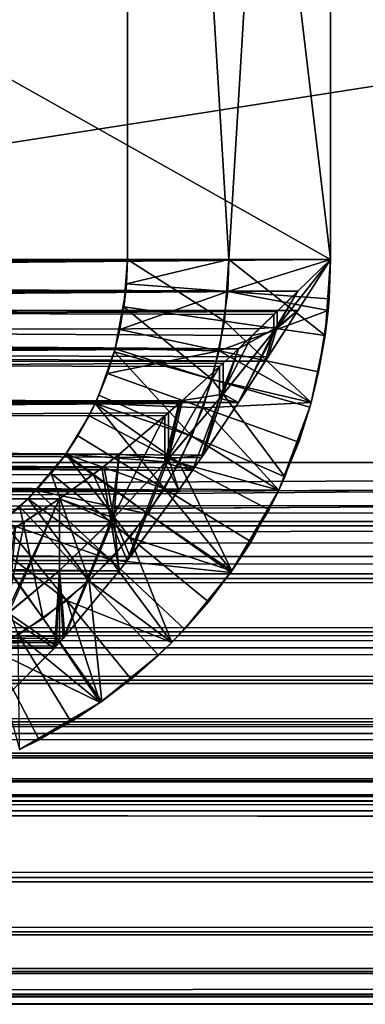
# Model space of a CAD drawing. Extents: x 1 to 290, y 1 to 363.
# Tile 31 of 256: x 24.95 to 25.97, y 1.4 to 4.31. Entities that reach past the tile are written whole.
import ezdxf

# ---------------------------------------------------------------- set-up
doc = ezdxf.new("R2010")
doc.units = 0

msp = doc.modelspace()

# ---------------------------------------------------------------- linework, layer by layer
for points in [[(2.53929, 3.603807, 838.205017), (25.868593, 3.603807, 838.205017), (24.868591, 12.003808, 838.205017)], [(2.53929, 3.603807, 837.605042), (10.939283, 12.003808, 837.605042), (25.868593, 3.603807, 837.605042)], [(2.53929, 3.603807, 279.40506), (10.939283, 12.003808, 279.40506), (25.868593, 3.603807, 279.40506)], [(2.53929, 3.603807, 280.005035), (25.868593, 3.603807, 280.005035), (24.868591, 12.003808, 280.005035)], [(25.868593, 3.603807, 837.605042), (10.939283, 12.003808, 837.605042), (24.868591, 12.003808, 837.605042)], [(25.868593, 3.603807, 279.40506), (10.939283, 12.003808, 279.40506), (24.868591, 12.003808, 279.40506)], [(24.868591, 12.003808, 838.205017), (25.868593, 3.603807, 838.205017), (25.868593, 11.003805, 838.205017)], [(25.868593, 3.603807, 837.605042), (24.868591, 12.003808, 837.605042), (25.868593, 11.003805, 837.605042)], [(25.868593, 3.603807, 279.40506), (24.868591, 12.003808, 279.40506), (25.868593, 11.003805, 279.40506)], [(24.868591, 12.003808, 280.005035), (25.868593, 3.603807, 280.005035), (25.868593, 11.003805, 280.005035)], [(25.868593, 3.603807, 837.605042), (25.868593, 11.003805, 837.605042), (25.868593, 3.603807, 837.905029)], [(25.868593, 3.603807, 837.905029), (25.868593, 11.003805, 837.605042), (25.868593, 11.003805, 838.205017)], [(25.868593, 3.603807, 837.905029), (25.868593, 11.003805, 838.205017), (25.868593, 3.603807, 838.205017)], [(25.868593, 3.603807, 279.40506), (25.868593, 11.003805, 279.40506), (25.868593, 3.603807, 279.705048)], [(25.868593, 3.603807, 279.705048), (25.868593, 11.003805, 279.40506), (25.868593, 11.003805, 280.005035)], [(25.868593, 3.603807, 279.705048), (25.868593, 11.003805, 280.005035), (25.868593, 3.603807, 280.005035)], [(25.268583, 8.555455, 305.605042), (25.268583, 8.555455, 280.105042), (25.268583, 3.603807, 280.105042)], [(25.268583, 8.555455, 305.605042), (25.268583, 3.603807, 280.105042), (25.268583, 8.555455, 812.005066)], [(25.268583, 8.555455, 812.005066), (25.268583, 3.603807, 280.105042), (25.268583, 3.603807, 837.505066)], [(25.268583, 8.555455, 812.005066), (25.268583, 3.603807, 837.505066), (25.268583, 8.555455, 837.505066)], [(25.568588, 3.603807, 837.505066), (25.868593, 8.555455, 837.505066), (25.268583, 8.555455, 837.505066)], [(25.568588, 3.603807, 837.505066), (25.268583, 8.555455, 837.505066), (25.268583, 3.603807, 837.505066)], [(25.268583, 3.603807, 280.105042), (25.268583, 8.555455, 280.105042), (25.568588, 3.603807, 280.105042)], [(25.568588, 3.603807, 280.105042), (25.268583, 8.555455, 280.105042), (25.868593, 8.555455, 280.105042)], [(25.868593, 3.603807, 837.505066), (25.868593, 8.555455, 837.505066), (25.568588, 3.603807, 837.505066)], [(25.568588, 3.603807, 280.105042), (25.868593, 8.555455, 280.105042), (25.868593, 3.603807, 280.105042)], [(25.868593, 8.555455, 280.105042), (25.868593, 8.555455, 305.605042), (25.868593, 3.603807, 280.105042)], [(25.868593, 3.603807, 280.105042), (25.868593, 8.555455, 305.605042), (25.868593, 8.555455, 812.005066)], [(25.868593, 3.603807, 280.105042), (25.868593, 8.555455, 812.005066), (25.868593, 3.603807, 837.505066)], [(25.868593, 3.603807, 837.505066), (25.868593, 8.555455, 812.005066), (25.868593, 8.555455, 837.505066)], [(36.493587, 3.003807, 838.805054), (36.493587, 5.753808, 838.805054), (18.868591, 3.003807, 838.805054)], [(18.868591, 3.003807, 838.805054), (36.493587, 5.753808, 838.805054), (18.868591, 5.753808, 838.805054)], [(18.868591, 5.753808, 838.205078), (36.493587, 5.753808, 838.205078), (18.868591, 3.003807, 838.205078)], [(18.868591, 3.003807, 838.205078), (36.493587, 5.753808, 838.205078), (36.493587, 3.003807, 838.205078)], [(36.493587, 3.003807, 279.40506), (36.493587, 5.753808, 279.40506), (18.868591, 3.003807, 279.40506)], [(18.868591, 3.003807, 279.40506), (36.493587, 5.753808, 279.40506), (18.868591, 5.753808, 279.40506)], [(18.868591, 5.753808, 278.805054), (36.493587, 5.753808, 278.805054), (18.868591, 3.003807, 278.805054)], [(18.868591, 3.003807, 278.805054), (36.493587, 5.753808, 278.805054), (36.493587, 3.003807, 278.805054)], [(2.533478, 3.397985, 838.191711), (25.772585, 3.453238, 838.197937), (25.868593, 3.603807, 838.205017)], [(2.533478, 3.397985, 838.191711), (25.868593, 3.603807, 838.205017), (2.53929, 3.603807, 838.205017)], [(25.772585, 3.509699, 837.600647), (2.533478, 3.475165, 837.59668), (2.53929, 3.603807, 837.605042)], [(25.772585, 3.453238, 279.41214), (2.535058, 3.453238, 279.412201), (25.868593, 3.603807, 279.40506)], [(25.868593, 3.603807, 279.40506), (2.535058, 3.453238, 279.412201), (2.535922, 3.484046, 279.409576)], [(25.868593, 3.603807, 279.40506), (2.535922, 3.484046, 279.409576), (2.53929, 3.603807, 279.40506)], [(2.535922, 3.528959, 280.007874), (25.772585, 3.509699, 280.009491), (2.53929, 3.603807, 280.005035)], [(25.772585, 3.509699, 837.600647), (2.53929, 3.603807, 837.605042), (25.868593, 3.603807, 837.605042)], [(25.772585, 3.509699, 280.009491), (25.868593, 3.603807, 280.005035), (2.53929, 3.603807, 280.005035)], [(25.555639, 3.421268, 837.424316), (25.268583, 3.603807, 837.505066), (25.258629, 3.463393, 837.424316)], [(25.258629, 3.463393, 837.424316), (25.268583, 3.603807, 837.505066), (25.268583, 3.603807, 280.105042)], [(25.268583, 3.603807, 280.105042), (25.265915, 3.531156, 280.146729), (25.258629, 3.463393, 837.424316)], [(25.265915, 3.531156, 280.146729), (25.268583, 3.603807, 280.105042), (25.568588, 3.603807, 280.105042)], [(25.265915, 3.531156, 280.146729), (25.568588, 3.603807, 280.105042), (25.565115, 3.509363, 280.146729)], [(25.568588, 3.603807, 837.505066), (25.268583, 3.603807, 837.505066), (25.555639, 3.421268, 837.424316)], [(25.852648, 3.379142, 837.424316), (25.568588, 3.603807, 837.505066), (25.555639, 3.421268, 837.424316)], [(25.565115, 3.509363, 280.146729), (25.568588, 3.603807, 280.105042), (25.868593, 3.603807, 280.105042)], [(25.565115, 3.509363, 280.146729), (25.868593, 3.603807, 280.105042), (25.86433, 3.487571, 280.146729)], [(25.868593, 3.603807, 837.505066), (25.568588, 3.603807, 837.505066), (25.852648, 3.379142, 837.424316)], [(25.772585, 3.453238, 279.41214), (25.868593, 3.603807, 279.705048), (25.701775, 3.391868, 279.722504)], [(25.701775, 3.391868, 279.722504), (25.868593, 3.603807, 279.705048), (25.868593, 3.603807, 280.005035)], [(25.701775, 3.391868, 279.722504), (25.868593, 3.603807, 280.005035), (25.772585, 3.509699, 280.009491)], [(25.772585, 3.453238, 838.197937), (25.711414, 3.40402, 837.889526), (25.868593, 3.603807, 837.905029)], [(25.772585, 3.509699, 837.600647), (25.868593, 3.603807, 837.905029), (25.711414, 3.40402, 837.889526)], [(25.772585, 3.453238, 838.197937), (25.868593, 3.603807, 837.905029), (25.868593, 3.603807, 838.205017)], [(25.868593, 3.603807, 837.605042), (25.868593, 3.603807, 837.905029), (25.772585, 3.509699, 837.600647)], [(25.772585, 3.453238, 279.41214), (25.868593, 3.603807, 279.40506), (25.868593, 3.603807, 279.705048)], [(25.852648, 3.379142, 837.424316), (25.861441, 3.453246, 280.159058), (25.868593, 3.603807, 837.505066)], [(25.868593, 3.603807, 837.505066), (25.861441, 3.453246, 280.159058), (25.86433, 3.487571, 280.146729)], [(25.868593, 3.603807, 837.505066), (25.86433, 3.487571, 280.146729), (25.868593, 3.603807, 280.105042)], [(2.535058, 3.509706, 280.009521), (25.772585, 3.509699, 280.009491), (2.535922, 3.528959, 280.007874)], [(25.258629, 3.463393, 837.424316), (25.265915, 3.531156, 280.146729), (25.264112, 3.509706, 280.159058)], [(25.264112, 3.509706, 280.159058), (25.265915, 3.531156, 280.146729), (25.565115, 3.509363, 280.146729)], [(25.711414, 3.450124, 837.59314), (2.52728, 3.339952, 837.56958), (25.772585, 3.509699, 837.600647)], [(25.772585, 3.509699, 837.600647), (2.52728, 3.339952, 837.56958), (2.527905, 3.353453, 837.57312)], [(2.527905, 3.353453, 837.57312), (2.533478, 3.475165, 837.59668), (25.772585, 3.509699, 837.600647)], [(25.596586, 3.339937, 280.040497), (2.535058, 3.509706, 280.009521), (2.530319, 3.405383, 280.024994)], [(25.637238, 3.378628, 280.030731), (2.535058, 3.509706, 280.009521), (25.596586, 3.339937, 280.040497)], [(25.637238, 3.378628, 280.030731), (25.701775, 3.440766, 280.018433), (2.535058, 3.509706, 280.009521)], [(2.535058, 3.509706, 280.009521), (25.701775, 3.440766, 280.018433), (25.772585, 3.509699, 280.009491)], [(25.258629, 3.463393, 837.424316), (25.264112, 3.509706, 280.159058), (25.233103, 3.339945, 837.352051)], [(25.233103, 3.339945, 837.352051), (25.264112, 3.509706, 280.159058), (25.246782, 3.396428, 280.224731)], [(25.264112, 3.509706, 280.159058), (25.565115, 3.509363, 280.146729), (25.246782, 3.396428, 280.224731)], [(25.565115, 3.509363, 280.146729), (25.540245, 3.334208, 280.224731), (25.246782, 3.396428, 280.224731)], [(25.565115, 3.509363, 280.146729), (25.861441, 3.453246, 280.159058), (25.540245, 3.334208, 280.224731)], [(25.86433, 3.487571, 280.146729), (25.861441, 3.453246, 280.159058), (25.565115, 3.509363, 280.146729)], [(25.772585, 3.509699, 280.009491), (25.701775, 3.440766, 280.018433), (25.701775, 3.391868, 279.722504)], [(25.772585, 3.509699, 837.600647), (25.711414, 3.40402, 837.889526), (25.711414, 3.450124, 837.59314)], [(25.519161, 3.248973, 837.346619), (25.258629, 3.463393, 837.424316), (25.233103, 3.339945, 837.352051)], [(25.555639, 3.421268, 837.424316), (25.258629, 3.463393, 837.424316), (25.519161, 3.248973, 837.346619)], [(25.659603, 3.400086, 837.584106), (2.52728, 3.339952, 837.56958), (25.711414, 3.450124, 837.59314)], [(2.535058, 3.453238, 279.412201), (25.675951, 3.30302, 279.433594), (2.530319, 3.28633, 279.436951)], [(25.684086, 3.315574, 838.178894), (25.772585, 3.453238, 838.197937), (2.533478, 3.397985, 838.191711)], [(2.535058, 3.453238, 279.412201), (25.772585, 3.453238, 279.41214), (25.675951, 3.30302, 279.433594)], [(25.83371, 3.271995, 280.224731), (25.540245, 3.334208, 280.224731), (25.861441, 3.453246, 280.159058)], [(25.701775, 3.391868, 279.722504), (25.701775, 3.440766, 280.018433), (25.637238, 3.378628, 280.030731)], [(25.711414, 3.450124, 837.59314), (25.711414, 3.40402, 837.889526), (25.659603, 3.400086, 837.584106)], [(25.701775, 3.391868, 279.722504), (25.675951, 3.30302, 279.433594), (25.772585, 3.453238, 279.41214)], [(25.684086, 3.315574, 838.178894), (25.711414, 3.40402, 837.889526), (25.772585, 3.453238, 838.197937)], [(25.852648, 3.379142, 837.424316), (25.83371, 3.271995, 280.224731), (25.861441, 3.453246, 280.159058)], [(25.596586, 3.339937, 280.040497), (2.530319, 3.405383, 280.024994), (2.52728, 3.339945, 280.040527)], [(25.811804, 3.181627, 837.352051), (25.555639, 3.421268, 837.424316), (25.519161, 3.248973, 837.346619)], [(25.596586, 3.181612, 838.148315), (25.551451, 3.205574, 837.842529), (25.711414, 3.40402, 837.889526)], [(25.711414, 3.40402, 837.889526), (25.551451, 3.205574, 837.842529), (25.596586, 3.339937, 837.56958)], [(25.852648, 3.379142, 837.424316), (25.555639, 3.421268, 837.424316), (25.811804, 3.181627, 837.352051)], [(25.711414, 3.40402, 837.889526), (25.684086, 3.315574, 838.178894), (25.596586, 3.181612, 838.148315)], [(25.711414, 3.40402, 837.889526), (25.596586, 3.339937, 837.56958), (25.659603, 3.400086, 837.584106)], [(25.596586, 3.339937, 837.56958), (2.52728, 3.339952, 837.56958), (25.659603, 3.400086, 837.584106)], [(2.527905, 3.203241, 838.153992), (25.596586, 3.181612, 838.148315), (2.533478, 3.397985, 838.191711)], [(25.596586, 3.181612, 838.148315), (25.684086, 3.315574, 838.178894), (2.533478, 3.397985, 838.191711)], [(25.246782, 3.396428, 280.224731), (25.540245, 3.334208, 280.224731), (25.233103, 3.339945, 280.258057)], [(25.233103, 3.339945, 837.352051), (25.246782, 3.396428, 280.224731), (25.233103, 3.339945, 280.258057)], [(25.541021, 3.192922, 279.771729), (25.596586, 3.181612, 279.461761), (25.701775, 3.391868, 279.722504)], [(25.701775, 3.391868, 279.722504), (25.637238, 3.378628, 280.030731), (25.541021, 3.192922, 279.771729)], [(25.541021, 3.192922, 279.771729), (25.637238, 3.378628, 280.030731), (25.596586, 3.339937, 280.040497)], [(25.701775, 3.391868, 279.722504), (25.596586, 3.181612, 279.461761), (25.675951, 3.30302, 279.433594)], [(25.811804, 3.181627, 837.352051), (25.811804, 3.181627, 280.258057), (25.852648, 3.379142, 837.424316)], [(25.811804, 3.181627, 280.258057), (25.83371, 3.271995, 280.224731), (25.852648, 3.379142, 837.424316)], [(25.596586, 3.339937, 837.56958), (25.551451, 3.297469, 837.556946), (2.519501, 3.178036, 837.509888)], [(2.519501, 3.178036, 837.509888), (2.522273, 3.234616, 837.534424), (25.596586, 3.339937, 837.56958)], [(25.596586, 3.339937, 837.56958), (2.522273, 3.234616, 837.534424), (2.52728, 3.339952, 837.56958)], [(2.524746, 3.286144, 280.056854), (25.420589, 3.178029, 280.10022), (2.52728, 3.339945, 280.040527)], [(25.541021, 3.287739, 280.056335), (25.596586, 3.339937, 280.040497), (2.52728, 3.339945, 280.040527)], [(2.52728, 3.339945, 280.040527), (25.420589, 3.178029, 280.10022), (25.425671, 3.182559, 280.098114)], [(2.52728, 3.339945, 280.040527), (25.425671, 3.182559, 280.098114), (25.541021, 3.287739, 280.056335)], [(25.23057, 3.330855, 837.346619), (25.233103, 3.339945, 280.258057), (25.184481, 3.202377, 837.268372)], [(25.184481, 3.202377, 837.268372), (25.233103, 3.339945, 280.258057), (25.21002, 3.266639, 280.302124)], [(25.184481, 3.202377, 837.268372), (25.459244, 3.081954, 837.268372), (25.23057, 3.330855, 837.346619)], [(25.233103, 3.339945, 280.258057), (25.540245, 3.334208, 280.224731), (25.21002, 3.266639, 280.302124)], [(25.21002, 3.266639, 280.302124), (25.540245, 3.334208, 280.224731), (25.492443, 3.165482, 280.302124)], [(25.519161, 3.248973, 837.346619), (25.233103, 3.339945, 837.352051), (25.23057, 3.330855, 837.346619)], [(25.23057, 3.330855, 837.346619), (25.233103, 3.339945, 837.352051), (25.233103, 3.339945, 280.258057)], [(25.459244, 3.081954, 837.268372), (25.519161, 3.248973, 837.346619), (25.23057, 3.330855, 837.346619)], [(25.811804, 3.181627, 280.258057), (25.492443, 3.165482, 280.302124), (25.540245, 3.334208, 280.224731)], [(25.811804, 3.181627, 280.258057), (25.540245, 3.334208, 280.224731), (25.83371, 3.271995, 280.224731)], [(25.541021, 3.192922, 279.771729), (25.596586, 3.339937, 280.040497), (25.541021, 3.287739, 280.056335)], [(25.551451, 3.205574, 837.842529), (25.551451, 3.297469, 837.556946), (25.596586, 3.339937, 837.56958)], [(25.431213, 3.187491, 837.514282), (2.519501, 3.178036, 837.509888), (25.551451, 3.297469, 837.556946)], [(2.519501, 3.178036, 280.10022), (25.420589, 3.178029, 280.10022), (2.524746, 3.286144, 280.056854)], [(2.530319, 3.28633, 279.436951), (25.596586, 3.181612, 279.461761), (2.52728, 3.181627, 279.461823)], [(2.530319, 3.28633, 279.436951), (25.675951, 3.30302, 279.433594), (25.596586, 3.181612, 279.461761)], [(25.379433, 3.003246, 279.852112), (25.541021, 3.192922, 279.771729), (25.541021, 3.287739, 280.056335)], [(25.379433, 3.003246, 279.852112), (25.541021, 3.287739, 280.056335), (25.425671, 3.182559, 280.098114)], [(25.551451, 3.205574, 837.842529), (25.431213, 3.187491, 837.514282), (25.551451, 3.297469, 837.556946)], [(25.21002, 3.266639, 280.302124), (25.492443, 3.165482, 280.302124), (25.173409, 3.178036, 280.357056)], [(25.184481, 3.202377, 837.268372), (25.21002, 3.266639, 280.302124), (25.173409, 3.178036, 837.253052)], [(25.173409, 3.178036, 837.253052), (25.21002, 3.266639, 280.302124), (25.173409, 3.178036, 280.357056)], [(25.459244, 3.081954, 837.268372), (25.734005, 2.961522, 837.268372), (25.519161, 3.248973, 837.346619)], [(25.811804, 3.181627, 837.352051), (25.519161, 3.248973, 837.346619), (25.807766, 3.167084, 837.346619)], [(25.807766, 3.167084, 837.346619), (25.519161, 3.248973, 837.346619), (25.734005, 2.961522, 837.268372)], [(2.52728, 3.181635, 838.148254), (25.596586, 3.181612, 838.148315), (2.527905, 3.203241, 838.153992)], [(25.173409, 3.178036, 837.253052), (25.459244, 3.081954, 837.268372), (25.184481, 3.202377, 837.268372)], [(25.492085, 3.025784, 838.096985), (25.389803, 3.015025, 837.764038), (25.551451, 3.205574, 837.842529)], [(25.389803, 3.015025, 837.764038), (25.431213, 3.187491, 837.514282), (25.551451, 3.205574, 837.842529)], [(25.492085, 3.025784, 838.096985), (25.551451, 3.205574, 837.842529), (25.596586, 3.181612, 838.148315)], [(25.389803, 3.150886, 837.496582), (2.511723, 3.028838, 837.423157), (25.420589, 3.178029, 837.509888)], [(2.511723, 3.028838, 837.423157), (2.51667, 3.122313, 837.481445), (25.420589, 3.178029, 837.509888)], [(25.244591, 3.028801, 280.18689), (2.519144, 3.170653, 280.10376), (2.513511, 3.06171, 280.164795)], [(25.420589, 3.178029, 837.509888), (2.51667, 3.122313, 837.481445), (2.519501, 3.178036, 837.509888)], [(2.519501, 3.178036, 280.10022), (2.519144, 3.170653, 280.10376), (25.244591, 3.028801, 280.18689)], [(25.420589, 3.178029, 837.509888), (2.519501, 3.178036, 837.509888), (25.431213, 3.187491, 837.514282)], [(25.244591, 3.028801, 280.18689), (25.379433, 3.141826, 280.118164), (2.519501, 3.178036, 280.10022)], [(2.519501, 3.178036, 280.10022), (25.379433, 3.141826, 280.118164), (25.420589, 3.178029, 280.10022)], [(25.420589, 2.922563, 838.052795), (2.52728, 3.181635, 838.148254), (2.522273, 3.013095, 838.09198)], [(25.460882, 2.98035, 279.531525), (2.524746, 3.095543, 279.487976), (2.52728, 3.181627, 279.461823)], [(25.46641, 2.988359, 838.08197), (2.52728, 3.181635, 838.148254), (25.420589, 2.922563, 838.052795)], [(25.46641, 2.988359, 838.08197), (25.492085, 3.025784, 838.096985), (2.52728, 3.181635, 838.148254)], [(2.52728, 3.181635, 838.148254), (25.492085, 3.025784, 838.096985), (25.596586, 3.181612, 838.148315)], [(2.52728, 3.181627, 279.461823), (25.596586, 3.181612, 279.461761), (25.486378, 3.017424, 279.516357)], [(2.52728, 3.181627, 279.461823), (25.486378, 3.017424, 279.516357), (25.460882, 2.98035, 279.531525)], [(25.121941, 3.082579, 837.190857), (25.377943, 2.926207, 837.190857), (25.173409, 3.178036, 837.253052)], [(25.173409, 3.178036, 837.253052), (25.173409, 3.178036, 280.357056), (25.121941, 3.082579, 837.190857)], [(25.121941, 3.082579, 837.190857), (25.173409, 3.178036, 280.357056), (25.155348, 3.141655, 280.38031)], [(25.173409, 3.178036, 280.357056), (25.421379, 3.003015, 280.38031), (25.155348, 3.141655, 280.38031)], [(25.173409, 3.178036, 837.253052), (25.377943, 2.926207, 837.190857), (25.459244, 3.081954, 837.268372)], [(25.492443, 3.165482, 280.302124), (25.421379, 3.003015, 280.38031), (25.173409, 3.178036, 280.357056)], [(25.460882, 2.98035, 279.531525), (25.541021, 3.192922, 279.771729), (25.379433, 3.003246, 279.852112)], [(25.425671, 3.182559, 280.098114), (25.420589, 3.178029, 280.10022), (25.379433, 3.003246, 279.852112)], [(25.379433, 3.003246, 279.852112), (25.420589, 3.178029, 280.10022), (25.379433, 3.141826, 280.118164)], [(25.389803, 3.015025, 837.764038), (25.420589, 3.178029, 837.509888), (25.431213, 3.187491, 837.514282)], [(25.389803, 3.150886, 837.496582), (25.420589, 3.178029, 837.509888), (25.389803, 3.015025, 837.764038)], [(25.460882, 2.98035, 279.531525), (25.486378, 3.017424, 279.516357), (25.541021, 3.192922, 279.771729)], [(25.541021, 3.192922, 279.771729), (25.486378, 3.017424, 279.516357), (25.596586, 3.181612, 279.461761)], [(25.774879, 3.064333, 280.302124), (25.492443, 3.165482, 280.302124), (25.811804, 3.181627, 280.258057)], [(25.807766, 3.167084, 837.346619), (25.774879, 3.064333, 280.302124), (25.811804, 3.181627, 837.352051)], [(25.811804, 3.181627, 837.352051), (25.774879, 3.064333, 280.302124), (25.811804, 3.181627, 280.258057)], [(25.244591, 3.028801, 837.423218), (2.511723, 3.028838, 837.423157), (25.389803, 3.150886, 837.496582)], [(25.155348, 3.141655, 280.38031), (25.421379, 3.003015, 280.38031), (25.086683, 3.028838, 280.456024)], [(25.121941, 3.082579, 837.190857), (25.155348, 3.141655, 280.38031), (25.086683, 3.028838, 837.154053)], [(25.086683, 3.028838, 837.154053), (25.155348, 3.141655, 280.38031), (25.086683, 3.028838, 280.456024)], [(25.379433, 3.003246, 279.852112), (25.379433, 3.141826, 280.118164), (25.219454, 2.830325, 279.960266)], [(25.219454, 2.830325, 279.960266), (25.379433, 3.141826, 280.118164), (25.244591, 3.028801, 280.18689)], [(25.389803, 3.015025, 837.764038), (25.244591, 3.028801, 837.423218), (25.389803, 3.150886, 837.496582)], [(25.492443, 3.165482, 280.302124), (25.716288, 2.922571, 280.357056), (25.421379, 3.003015, 280.38031)], [(25.774879, 3.064333, 280.302124), (25.716288, 2.922571, 280.357056), (25.492443, 3.165482, 280.302124)], [(25.734005, 2.961522, 837.268372), (25.716288, 2.922571, 280.357056), (25.807766, 3.167084, 837.346619)], [(25.807766, 3.167084, 837.346619), (25.716288, 2.922571, 280.357056), (25.774879, 3.064333, 280.302124)], [(25.420589, 2.922563, 279.557312), (2.519501, 2.922571, 279.557343), (2.524746, 3.095543, 279.487976)], [(25.420589, 2.922563, 279.557312), (2.524746, 3.095543, 279.487976), (25.460882, 2.98035, 279.531525)], [(25.086683, 3.028838, 837.154053), (25.377943, 2.926207, 837.190857), (25.121941, 3.082579, 837.190857)], [(25.244591, 3.028801, 280.18689), (2.513511, 3.06171, 280.164795), (2.511723, 3.028838, 280.186951)], [(25.377943, 2.926207, 837.190857), (25.716288, 2.922571, 837.253052), (25.459244, 3.081954, 837.268372)], [(25.459244, 3.081954, 837.268372), (25.716288, 2.922571, 837.253052), (25.734005, 2.961522, 837.268372)], [(25.198786, 2.992606, 837.396545), (2.503944, 2.896702, 837.312134), (25.244591, 3.028801, 837.423218)], [(25.244591, 3.028801, 837.423218), (2.503944, 2.896702, 837.312134), (2.505464, 2.921259, 837.335876)], [(2.505464, 2.921259, 837.335876), (2.511097, 3.017789, 837.415283), (25.244591, 3.028801, 837.423218)], [(25.068579, 2.896702, 280.297943), (2.511723, 3.028838, 280.186951), (2.507938, 2.962245, 280.238007)], [(25.244591, 3.028801, 837.423218), (2.511097, 3.017789, 837.415283), (2.511723, 3.028838, 837.423157)], [(25.193256, 2.988315, 280.216919), (25.244591, 3.028801, 280.18689), (2.511723, 3.028838, 280.186951)], [(25.193256, 2.988315, 280.216919), (2.511723, 3.028838, 280.186951), (25.068579, 2.896702, 280.297943)], [(25.043501, 2.971804, 837.113037), (25.084463, 3.025694, 280.458252), (24.9757, 2.896702, 837.055054)], [(24.9757, 2.896702, 837.055054), (25.084463, 3.025694, 280.458252), (24.999214, 2.921051, 280.535645)], [(25.329229, 2.852259, 280.458252), (24.999214, 2.921051, 280.535645), (25.084463, 3.025694, 280.458252)], [(25.086683, 3.028838, 837.154053), (25.043501, 2.971804, 837.113037), (25.275974, 2.782202, 837.113037)], [(25.086683, 3.028838, 837.154053), (25.086683, 3.028838, 280.456024), (25.043501, 2.971804, 837.113037)], [(25.043501, 2.971804, 837.113037), (25.086683, 3.028838, 280.456024), (25.084463, 3.025694, 280.458252)], [(25.329229, 2.852259, 280.458252), (25.084463, 3.025694, 280.458252), (25.086683, 3.028838, 280.456024)], [(25.275974, 2.782202, 837.113037), (25.377943, 2.926207, 837.190857), (25.086683, 3.028838, 837.154053)], [(25.086683, 3.028838, 280.456024), (25.421379, 3.003015, 280.38031), (25.329229, 2.852259, 280.458252)], [(25.219454, 2.830325, 279.960266), (25.244591, 3.028801, 280.18689), (25.193256, 2.988315, 280.216919)], [(25.229139, 2.840294, 837.657104), (25.198786, 2.992606, 837.396545), (25.244591, 3.028801, 837.423218)], [(25.389803, 3.015025, 837.764038), (25.229139, 2.840294, 837.657104), (25.244591, 3.028801, 837.423218)], [(25.46641, 2.988359, 838.08197), (25.389803, 3.015025, 837.764038), (25.492085, 3.025784, 838.096985)], [(25.420589, 2.922563, 838.052795), (2.522273, 3.013095, 838.09198), (2.519501, 2.922571, 838.052734)], [(2.868588, 2.725971, 838.22937), (18.868591, 3.003807, 838.205078), (36.493587, 3.003807, 838.205078)], [(36.493587, 3.003807, 838.205078), (46.743591, 3.003807, 838.205078), (2.868588, 2.725971, 838.22937)], [(2.868588, 2.725971, 838.22937), (46.743591, 3.003807, 838.205078), (88.993584, 3.003807, 838.205078)], [(2.868588, 2.725971, 838.22937), (88.993584, 3.003807, 838.205078), (160.368591, 3.003807, 838.205078)], [(160.368591, 3.003807, 838.205078), (287.868591, 2.725971, 838.22937), (2.868588, 2.725971, 838.22937)], [(287.868591, 2.83016, 838.820251), (160.368591, 3.003807, 838.805054), (2.868588, 2.83016, 838.820251)], [(2.868588, 2.83016, 838.820251), (160.368591, 3.003807, 838.805054), (88.993584, 3.003807, 838.805054)], [(2.868588, 2.83016, 838.820251), (88.993584, 3.003807, 838.805054), (46.743591, 3.003807, 838.805054)], [(46.743591, 3.003807, 838.805054), (36.493587, 3.003807, 838.805054), (2.868588, 2.83016, 838.820251)], [(2.868588, 2.83016, 838.820251), (36.493587, 3.003807, 838.805054), (18.868591, 3.003807, 838.805054)], [(88.993584, 3.003807, 279.40506), (46.743591, 3.003807, 279.40506), (2.868588, 2.725971, 279.380737)], [(88.993584, 3.003807, 279.40506), (2.868588, 2.725971, 279.380737), (160.368591, 3.003807, 279.40506)], [(46.743591, 3.003807, 279.40506), (36.493587, 3.003807, 279.40506), (2.868588, 2.725971, 279.380737)], [(2.868588, 2.725971, 279.380737), (36.493587, 3.003807, 279.40506), (18.868591, 3.003807, 279.40506)], [(160.368591, 3.003807, 279.40506), (2.868588, 2.725971, 279.380737), (287.868591, 2.725971, 279.380737)], [(2.868588, 2.83016, 278.789856), (18.868591, 3.003807, 278.805054), (36.493587, 3.003807, 278.805054)], [(2.868588, 2.83016, 278.789856), (36.493587, 3.003807, 278.805054), (46.743591, 3.003807, 278.805054)], [(46.743591, 3.003807, 278.805054), (88.993584, 3.003807, 278.805054), (2.868588, 2.83016, 278.789856)], [(2.868588, 2.83016, 278.789856), (88.993584, 3.003807, 278.805054), (160.368591, 3.003807, 278.805054)], [(2.868588, 2.83016, 278.789856), (160.368591, 3.003807, 278.805054), (287.868591, 2.83016, 278.789856)], [(25.219454, 2.830325, 279.960266), (25.26824, 2.714446, 279.675018), (25.379433, 3.003246, 279.852112)], [(25.276838, 2.725697, 837.942566), (25.229139, 2.840294, 837.657104), (25.389803, 3.015025, 837.764038)], [(25.379433, 3.003246, 279.852112), (25.26824, 2.714446, 279.675018), (25.420589, 2.922563, 279.557312)], [(25.389803, 3.015025, 837.764038), (25.420589, 2.922563, 838.052795), (25.276838, 2.725697, 837.942566)], [(25.421379, 3.003015, 280.38031), (25.577543, 2.683846, 280.456024), (25.329229, 2.852259, 280.458252)], [(25.379433, 3.003246, 279.852112), (25.420589, 2.922563, 279.557312), (25.460882, 2.98035, 279.531525)], [(25.46641, 2.988359, 838.08197), (25.420589, 2.922563, 838.052795), (25.389803, 3.015025, 837.764038)], [(25.716288, 2.922571, 280.357056), (25.68741, 2.864367, 280.38031), (25.421379, 3.003015, 280.38031)], [(25.421379, 3.003015, 280.38031), (25.68741, 2.864367, 280.38031), (25.577543, 2.683846, 280.456024)], [(25.198786, 2.992606, 837.396545), (25.167807, 2.968816, 837.377563), (2.503944, 2.896702, 837.312134)], [(2.503944, 2.896702, 837.312134), (25.167807, 2.968816, 837.377563), (25.068594, 2.896702, 837.312134)], [(25.043501, 2.971804, 837.113037), (24.9757, 2.896702, 837.055054), (25.156168, 2.653985, 837.035645)], [(25.275974, 2.782202, 837.113037), (25.043501, 2.971804, 837.113037), (25.156168, 2.653985, 837.035645)], [(25.068579, 2.896702, 280.297943), (25.219454, 2.830325, 279.960266), (25.193256, 2.988315, 280.216919)], [(25.068594, 2.896702, 837.312134), (25.167807, 2.968816, 837.377563), (25.229139, 2.840294, 837.657104)], [(25.229139, 2.840294, 837.657104), (25.167807, 2.968816, 837.377563), (25.198786, 2.992606, 837.396545)], [(25.068579, 2.896702, 280.297943), (2.507938, 2.962245, 280.238007), (2.503944, 2.896702, 280.297943)], [(25.716288, 2.922571, 837.253052), (25.716288, 2.922571, 280.357056), (25.734005, 2.961522, 837.268372)], [(2.519144, 2.910761, 279.562958), (25.420589, 2.922563, 279.557312), (2.513511, 2.736448, 279.660675)], [(2.513511, 2.736448, 279.660675), (25.420589, 2.922563, 279.557312), (25.26824, 2.714446, 279.675018)], [(2.51667, 2.833417, 838.007324), (25.244591, 2.683802, 837.914062), (2.519501, 2.922571, 838.052734)], [(2.519144, 2.910761, 279.562958), (2.519501, 2.922571, 279.557343), (25.420589, 2.922563, 279.557312)], [(2.519501, 2.922571, 838.052734), (25.244591, 2.683802, 837.914062), (25.276838, 2.725697, 837.942566)], [(2.519501, 2.922571, 838.052734), (25.276838, 2.725697, 837.942566), (25.420589, 2.922563, 838.052795)], [(25.21841, 2.716219, 280.535645), (24.9757, 2.896702, 280.555054), (24.999214, 2.921051, 280.535645)], [(24.9757, 2.896702, 837.055054), (24.999214, 2.921051, 280.535645), (24.9757, 2.896702, 280.555054)], [(25.21841, 2.716219, 280.535645), (24.999214, 2.921051, 280.535645), (25.329229, 2.852259, 280.458252)], [(25.275974, 2.782202, 837.113037), (25.577543, 2.683854, 837.154053), (25.377943, 2.926207, 837.190857)], [(25.577543, 2.683854, 837.154053), (25.633944, 2.769841, 837.190857), (25.377943, 2.926207, 837.190857)], [(25.377943, 2.926207, 837.190857), (25.633944, 2.769841, 837.190857), (25.716288, 2.922571, 837.253052)], [(25.633944, 2.769841, 837.190857), (25.577543, 2.683846, 280.456024), (25.716288, 2.922571, 837.253052)], [(25.577543, 2.683846, 280.456024), (25.68741, 2.864367, 280.38031), (25.716288, 2.922571, 837.253052)], [(25.716288, 2.922571, 837.253052), (25.68741, 2.864367, 280.38031), (25.716288, 2.922571, 280.357056)], [(2.503944, 2.896702, 837.312134), (25.068594, 2.896702, 837.312134), (24.939402, 2.812943, 837.217041)], [(24.964851, 2.828477, 280.373474), (25.068579, 2.896702, 280.297943), (2.503944, 2.896702, 280.297943)], [(2.503944, 2.896702, 280.297943), (24.933844, 2.809612, 280.3974), (24.964851, 2.828477, 280.373474)], [(24.951351, 2.873173, 837.035645), (24.9757, 2.896702, 280.555054), (24.846701, 2.787924, 836.958252)], [(24.846701, 2.787924, 836.958252), (24.9757, 2.896702, 280.555054), (24.900599, 2.828894, 280.613068)], [(24.900599, 2.828894, 280.613068), (24.9757, 2.896702, 280.555054), (25.21841, 2.716219, 280.535645)], [(25.068579, 2.896702, 280.297943), (24.964851, 2.828477, 280.373474), (24.908033, 2.551733, 280.241516)], [(24.908033, 2.551733, 280.241516), (25.068594, 2.684569, 280.085815), (25.068579, 2.896702, 280.297943)], [(25.068594, 2.896702, 837.312134), (25.068594, 2.684569, 837.524292), (24.917719, 2.559034, 837.37854)], [(25.068594, 2.896702, 837.312134), (24.917719, 2.559034, 837.37854), (24.939402, 2.812943, 837.217041)], [(25.156168, 2.653985, 837.035645), (24.9757, 2.896702, 837.055054), (24.951351, 2.873173, 837.035645)], [(24.951351, 2.873173, 837.035645), (24.9757, 2.896702, 837.055054), (24.9757, 2.896702, 280.555054)], [(25.068579, 2.896702, 280.297943), (25.068594, 2.684569, 280.085815), (25.219454, 2.830325, 279.960266)], [(25.229139, 2.840294, 837.657104), (25.068594, 2.684569, 837.524292), (25.068594, 2.896702, 837.312134)], [(25.020136, 2.543157, 836.958252), (24.951351, 2.873173, 837.035645), (24.846701, 2.787924, 836.958252)], [(25.156168, 2.653985, 837.035645), (24.951351, 2.873173, 837.035645), (25.020136, 2.543157, 836.958252)], [(25.329229, 2.852259, 280.458252), (25.573997, 2.678825, 280.458252), (25.21841, 2.716219, 280.535645)], [(25.329229, 2.852259, 280.458252), (25.577543, 2.683846, 280.456024), (25.573997, 2.678825, 280.458252)], [(2.51667, 2.833417, 838.007324), (2.511723, 2.683854, 837.914001), (25.244591, 2.683802, 837.914062)], [(2.868588, 2.661788, 838.865356), (287.868591, 2.661788, 838.865356), (2.868588, 2.83016, 838.820251)], [(2.868588, 2.83016, 838.820251), (287.868591, 2.661788, 838.865356), (287.868591, 2.83016, 838.820251)], [(287.868591, 2.661788, 278.744751), (2.868588, 2.661788, 278.744751), (287.868591, 2.83016, 278.789856)], [(287.868591, 2.83016, 278.789856), (2.868588, 2.661788, 278.744751), (2.868588, 2.83016, 278.789856)], [(24.843557, 2.785711, 280.654053), (24.900599, 2.828894, 280.613068), (25.0902, 2.596414, 280.613068)], [(25.0902, 2.596414, 280.613068), (24.900599, 2.828894, 280.613068), (25.21841, 2.716219, 280.535645)], [(24.908033, 2.551733, 280.241516), (24.964851, 2.828477, 280.373474), (24.933844, 2.809612, 280.3974)], [(25.229139, 2.840294, 837.657104), (25.084196, 2.489908, 837.753601), (25.068594, 2.684569, 837.524292)], [(25.068594, 2.684569, 280.085815), (25.078667, 2.483687, 279.862518), (25.219454, 2.830325, 279.960266)], [(25.219454, 2.830325, 279.960266), (25.078667, 2.483687, 279.862518), (25.244591, 2.683802, 279.696014)], [(25.244591, 2.683802, 837.914062), (25.084196, 2.489908, 837.753601), (25.229139, 2.840294, 837.657104)], [(25.219454, 2.830325, 279.960266), (25.244591, 2.683802, 279.696014), (25.26824, 2.714446, 279.675018)], [(25.276838, 2.725697, 837.942566), (25.244591, 2.683802, 837.914062), (25.229139, 2.840294, 837.657104)], [(25.020136, 2.543157, 836.958252), (24.846701, 2.787924, 836.958252), (24.843557, 2.785711, 836.956055)], [(24.843557, 2.785711, 836.956055), (24.869381, 2.451009, 836.88031), (25.020136, 2.543157, 836.958252)], [(25.0902, 2.596414, 280.613068), (24.94618, 2.494453, 280.690887), (24.843557, 2.785711, 280.654053)], [(25.399952, 2.472436, 837.055054), (25.275974, 2.782202, 837.113037), (25.156168, 2.653985, 837.035645)], [(25.508446, 2.592599, 837.113037), (25.275974, 2.782202, 837.113037), (25.399952, 2.472436, 837.055054)], [(25.508446, 2.592599, 837.113037), (25.577543, 2.683854, 837.154053), (25.275974, 2.782202, 837.113037)], [(25.577543, 2.683854, 837.154053), (25.577543, 2.683846, 280.456024), (25.633944, 2.769841, 837.190857)], [(2.513511, 2.736448, 279.660675), (25.26824, 2.714446, 279.675018), (2.511723, 2.683854, 279.696075)], [(2.511723, 2.683854, 279.696075), (25.26824, 2.714446, 279.675018), (25.244591, 2.683802, 279.696014)], [(2.868588, 2.725971, 838.22937), (287.868591, 2.725971, 838.22937), (287.868591, 2.456576, 838.301514)], [(2.868588, 2.725971, 838.22937), (287.868591, 2.456576, 838.301514), (2.868588, 2.456576, 838.301514)], [(287.868591, 2.725971, 279.380737), (2.868588, 2.725971, 279.380737), (2.868588, 2.456576, 279.308563)], [(287.868591, 2.725971, 279.380737), (2.868588, 2.456576, 279.308563), (287.868591, 2.456576, 279.308563)], [(25.399952, 2.472436, 280.555054), (25.0902, 2.596414, 280.613068), (25.21841, 2.716219, 280.535645)], [(25.399952, 2.472436, 280.555054), (25.21841, 2.716219, 280.535645), (25.437607, 2.511388, 280.535645)], [(25.437607, 2.511388, 280.535645), (25.21841, 2.716219, 280.535645), (25.573997, 2.678825, 280.458252)], [(25.078667, 2.483687, 279.862518), (2.507938, 2.577311, 279.777802), (2.511723, 2.683854, 279.696075)], [(2.511097, 2.666174, 837.901428), (25.068594, 2.472436, 837.73645), (2.511723, 2.683854, 837.914001)], [(2.511723, 2.683854, 837.914001), (25.068594, 2.472436, 837.73645), (25.084196, 2.489908, 837.753601)], [(2.511723, 2.683854, 837.914001), (25.084196, 2.489908, 837.753601), (25.244591, 2.683802, 837.914062)], [(2.511723, 2.683854, 279.696075), (25.244591, 2.683802, 279.696014), (25.078667, 2.483687, 279.862518)], [(24.908033, 2.551733, 280.241516), (25.052992, 2.45524, 279.891144), (25.068594, 2.684569, 280.085815)], [(25.068594, 2.684569, 837.524292), (25.058506, 2.461305, 837.725159), (24.917719, 2.559034, 837.37854)], [(25.052992, 2.45524, 279.891144), (25.068594, 2.472436, 279.873657), (25.068594, 2.684569, 280.085815)], [(25.068594, 2.684569, 837.524292), (25.068594, 2.472436, 837.73645), (25.058506, 2.461305, 837.725159)], [(25.084196, 2.489908, 837.753601), (25.068594, 2.472436, 837.73645), (25.068594, 2.684569, 837.524292)], [(25.068594, 2.684569, 280.085815), (25.068594, 2.472436, 279.873657), (25.078667, 2.483687, 279.862518)], [(25.508446, 2.592599, 837.113037), (25.437607, 2.511388, 280.535645), (25.577543, 2.683854, 837.154053)], [(25.437607, 2.511388, 280.535645), (25.573997, 2.678825, 280.458252), (25.577543, 2.683854, 837.154053)], [(25.577543, 2.683854, 837.154053), (25.573997, 2.678825, 280.458252), (25.577543, 2.683846, 280.456024)], [(2.505464, 2.511731, 837.774353), (25.068594, 2.472436, 837.73645), (2.511097, 2.666174, 837.901428)], [(2.868588, 2.503809, 838.939026), (287.868591, 2.503809, 838.939026), (2.868588, 2.661788, 838.865356)], [(2.868588, 2.661788, 838.865356), (287.868591, 2.503809, 838.939026), (287.868591, 2.661788, 838.865356)], [(287.868591, 2.503809, 278.671082), (2.868588, 2.503809, 278.671082), (287.868591, 2.661788, 278.744751)], [(287.868591, 2.661788, 278.744751), (2.868588, 2.503809, 278.671082), (2.868588, 2.661788, 278.744751)], [(25.020136, 2.543157, 836.958252), (25.193569, 2.298398, 836.958252), (25.156168, 2.653985, 837.035645)], [(25.399952, 2.472436, 837.055054), (25.156168, 2.653985, 837.035645), (25.361, 2.434796, 837.035645)], [(25.361, 2.434796, 837.035645), (25.156168, 2.653985, 837.035645), (25.193569, 2.298398, 836.958252)], [(25.0902, 2.596414, 280.613068), (25.188534, 2.294844, 280.654053), (24.94618, 2.494453, 280.690887)], [(25.279802, 2.363941, 280.613068), (25.0902, 2.596414, 280.613068), (25.399952, 2.472436, 280.555054)], [(25.279802, 2.363941, 280.613068), (25.188534, 2.294844, 280.654053), (25.0902, 2.596414, 280.613068)], [(25.399952, 2.472436, 837.055054), (25.399952, 2.472436, 280.555054), (25.508446, 2.592599, 837.113037)], [(25.508446, 2.592599, 837.113037), (25.399952, 2.472436, 280.555054), (25.437607, 2.511388, 280.535645)], [(25.068594, 2.472436, 279.873657), (2.503944, 2.472436, 279.873657), (2.507938, 2.577311, 279.777802)], [(25.068594, 2.472436, 279.873657), (2.507938, 2.577311, 279.777802), (25.078667, 2.483687, 279.862518)], [(24.917719, 2.559034, 837.37854), (25.058506, 2.461305, 837.725159), (24.892582, 2.29477, 837.525085)], [(24.869381, 2.451009, 836.88031), (25.188549, 2.294852, 836.956055), (25.020136, 2.543157, 836.958252)], [(24.892582, 2.29477, 280.085022), (25.052992, 2.45524, 279.891144), (24.908033, 2.551733, 280.241516)], [(25.020136, 2.543157, 836.958252), (25.188549, 2.294852, 836.956055), (25.193569, 2.298398, 836.958252)], [(2.503944, 2.472436, 837.73645), (25.068594, 2.472436, 837.73645), (2.505464, 2.511731, 837.774353)], [(2.868588, 2.361019, 839.039001), (287.868591, 2.361019, 839.039001), (2.868588, 2.503809, 838.939026)], [(2.868588, 2.503809, 838.939026), (287.868591, 2.361019, 839.039001), (287.868591, 2.503809, 838.939026)], [(287.868591, 2.361019, 278.571106), (2.868588, 2.361019, 278.571106), (287.868591, 2.503809, 278.671082)], [(287.868591, 2.503809, 278.671082), (2.868588, 2.361019, 278.571106), (2.868588, 2.503809, 278.671082)], [(25.052992, 2.45524, 279.891144), (2.496166, 2.294852, 280.085083), (25.068594, 2.472436, 279.873657)], [(25.068594, 2.472436, 279.873657), (2.496166, 2.294852, 280.085083), (2.496762, 2.307451, 280.067413)], [(25.068594, 2.472436, 279.873657), (2.496762, 2.307451, 280.067413), (2.502395, 2.434476, 279.912994)], [(2.502395, 2.434476, 279.912994), (2.503944, 2.472436, 279.873657), (25.068594, 2.472436, 279.873657)], [(24.892582, 2.29477, 837.525085), (25.058506, 2.461305, 837.725159), (2.503944, 2.472436, 837.73645)], [(2.503944, 2.472436, 837.73645), (25.058506, 2.461305, 837.725159), (25.068594, 2.472436, 837.73645)], [(25.188534, 2.294844, 280.654053), (25.102554, 2.238451, 280.690887), (24.94618, 2.494453, 280.690887)], [(24.94618, 2.494453, 280.690887), (25.102554, 2.238451, 280.690887), (24.949831, 2.1561, 280.753052)], [(25.361, 2.434796, 837.035645), (25.279802, 2.363941, 280.613068), (25.399952, 2.472436, 837.055054)], [(25.399952, 2.472436, 837.055054), (25.279802, 2.363941, 280.613068), (25.399952, 2.472436, 280.555054)], [(24.892582, 2.29477, 280.085022), (2.496166, 2.294852, 280.085083), (25.052992, 2.45524, 279.891144)], [(2.868588, 2.456576, 838.301514), (287.868591, 2.456576, 838.301514), (287.868591, 2.203808, 838.419434)], [(2.868588, 2.456576, 838.301514), (287.868591, 2.203808, 838.419434), (2.868588, 2.203808, 838.419434)], [(287.868591, 2.456576, 279.308563), (2.868588, 2.456576, 279.308563), (2.868588, 2.203808, 279.190704)], [(287.868591, 2.456576, 279.308563), (2.868588, 2.203808, 279.190704), (287.868591, 2.203808, 279.190704)], [(24.949831, 2.1561, 836.857056), (25.00802, 2.184978, 836.88031), (24.869381, 2.451009, 836.88031)], [(24.869381, 2.451009, 836.88031), (25.00802, 2.184978, 836.88031), (25.188549, 2.294852, 836.956055)], [(25.193569, 2.298398, 836.958252), (25.188534, 2.294844, 280.654053), (25.361, 2.434796, 837.035645)], [(25.361, 2.434796, 837.035645), (25.188534, 2.294844, 280.654053), (25.279802, 2.363941, 280.613068)], [(2.868588, 2.237764, 839.162292), (287.868591, 2.237764, 839.162292), (2.868588, 2.361019, 839.039001)], [(2.868588, 2.361019, 839.039001), (287.868591, 2.237764, 839.162292), (287.868591, 2.361019, 839.039001)], [(287.868591, 2.237764, 278.447845), (2.868588, 2.237764, 278.447845), (287.868591, 2.361019, 278.571106)], [(287.868591, 2.361019, 278.571106), (2.868588, 2.237764, 278.447845), (2.868588, 2.361019, 278.571106)], [(25.188549, 2.294852, 836.956055), (25.188534, 2.294844, 280.654053), (25.193569, 2.298398, 836.958252)], [(25.00802, 2.184978, 836.88031), (24.949831, 2.1561, 280.753052), (25.188549, 2.294852, 836.956055)], [(24.949831, 2.1561, 280.753052), (25.102554, 2.238451, 280.690887), (25.188549, 2.294852, 836.956055)], [(25.188549, 2.294852, 836.956055), (25.102554, 2.238451, 280.690887), (25.188534, 2.294844, 280.654053)], [(2.868588, 2.137781, 839.305054), (287.868591, 2.137781, 839.305054), (2.868588, 2.237764, 839.162292)], [(2.868588, 2.237764, 839.162292), (287.868591, 2.137781, 839.305054), (287.868591, 2.237764, 839.162292)], [(287.868591, 2.137781, 278.305054), (2.868588, 2.137781, 278.305054), (287.868591, 2.237764, 278.447845)], [(287.868591, 2.237764, 278.447845), (2.868588, 2.137781, 278.305054), (2.868588, 2.237764, 278.447845)], [(2.868588, 2.203808, 838.419434), (287.868591, 2.203808, 838.419434), (287.868591, 1.975347, 838.579407)], [(2.868588, 2.203808, 838.419434), (287.868591, 1.975347, 838.579407), (2.868588, 1.975347, 838.579407)], [(287.868591, 2.203808, 279.190704), (2.868588, 2.203808, 279.190704), (2.868588, 1.975347, 279.030731)], [(287.868591, 2.203808, 279.190704), (2.868588, 1.975347, 279.030731), (287.868591, 1.975347, 279.030731)], [(24.949831, 2.1561, 836.857056), (24.949831, 2.1561, 280.753052), (25.00802, 2.184978, 836.88031)], [(2.868588, 2.064117, 839.463013), (287.868591, 2.064117, 839.463013), (2.868588, 2.137781, 839.305054)], [(2.868588, 2.137781, 839.305054), (287.868591, 2.064117, 839.463013), (287.868591, 2.137781, 839.305054)], [(287.868591, 2.064117, 278.147064), (2.868588, 2.064117, 278.147064), (287.868591, 2.137781, 278.305054)], [(287.868591, 2.137781, 278.305054), (2.868588, 2.064117, 278.147064), (2.868588, 2.137781, 278.305054)], [(2.868588, 2.019, 839.631409), (287.868591, 2.019, 839.631409), (2.868588, 2.064117, 839.463013)], [(2.868588, 2.064117, 839.463013), (287.868591, 2.019, 839.631409), (287.868591, 2.064117, 839.463013)], [(287.868591, 2.019, 277.978699), (2.868588, 2.019, 277.978699), (287.868591, 2.064117, 278.147064)], [(287.868591, 2.064117, 278.147064), (2.868588, 2.019, 277.978699), (2.868588, 2.064117, 278.147064)], [(2.868588, 2.003808, 839.805054), (287.868591, 2.003808, 839.805054), (2.868588, 2.019, 839.631409)], [(2.868588, 2.019, 839.631409), (287.868591, 2.003808, 839.805054), (287.868591, 2.019, 839.631409)], [(287.868591, 2.003808, 277.805054), (2.868588, 2.003808, 277.805054), (287.868591, 2.019, 277.978699)], [(287.868591, 2.019, 277.978699), (2.868588, 2.003808, 277.805054), (2.868588, 2.019, 277.978699)], [(287.868591, 2.003808, 854.205078), (287.868591, 2.003808, 839.805054), (2.868588, 2.003808, 839.805054)], [(4.868592, 2.003808, 856.205078), (287.868591, 2.003808, 854.205078), (2.868588, 2.003808, 839.805054)], [(2.868588, 2.003808, 263.40506), (2.868588, 2.003808, 277.805054), (287.868591, 2.003808, 263.40506)], [(287.868591, 2.003808, 263.40506), (2.868588, 2.003808, 277.805054), (287.868591, 2.003808, 277.805054)], [(4.868592, 2.003808, 261.40506), (2.868588, 2.003808, 263.40506), (285.868591, 2.003808, 261.40506)], [(285.868591, 2.003808, 261.40506), (2.868588, 2.003808, 263.40506), (287.868591, 2.003808, 263.40506)], [(285.868591, 2.003808, 856.205078), (287.868591, 2.003808, 854.205078), (4.868592, 2.003808, 856.205078)], [(285.868591, 2.003808, 856.205078), (4.868592, 2.003808, 856.205078), (285.868591, 1.403809, 856.205078)], [(285.868591, 1.403809, 856.205078), (4.868592, 2.003808, 856.205078), (4.868592, 1.403809, 856.205078)], [(285.868591, 1.403809, 261.40506), (4.868592, 1.403809, 261.40506), (285.868591, 2.003808, 261.40506)], [(285.868591, 2.003808, 261.40506), (4.868592, 1.403809, 261.40506), (4.868592, 2.003808, 261.40506)], [(2.868588, 1.975347, 838.579407), (287.868591, 1.975347, 838.579407), (287.868591, 1.778138, 838.776611)], [(2.868588, 1.975347, 838.579407), (287.868591, 1.778138, 838.776611), (2.868588, 1.778138, 838.776611)], [(287.868591, 1.975347, 279.030731), (2.868588, 1.975347, 279.030731), (2.868588, 1.778138, 278.833496)], [(287.868591, 1.975347, 279.030731), (2.868588, 1.778138, 278.833496), (287.868591, 1.778138, 278.833496)], [(2.868588, 1.778138, 838.776611), (287.868591, 1.778138, 838.776611), (287.868591, 1.618166, 839.005066)], [(2.868588, 1.778138, 838.776611), (287.868591, 1.618166, 839.005066), (2.868588, 1.618166, 839.005066)], [(287.868591, 1.778138, 278.833496), (2.868588, 1.778138, 278.833496), (2.868588, 1.618166, 278.605042)], [(287.868591, 1.778138, 278.833496), (2.868588, 1.618166, 278.605042), (287.868591, 1.618166, 278.605042)], [(2.868588, 1.618166, 839.005066), (287.868591, 1.618166, 839.005066), (287.868591, 1.500298, 839.257812)], [(2.868588, 1.618166, 839.005066), (287.868591, 1.500298, 839.257812), (2.868588, 1.500298, 839.257812)], [(287.868591, 1.618166, 278.605042), (2.868588, 1.618166, 278.605042), (2.868588, 1.500298, 278.352295)], [(287.868591, 1.618166, 278.605042), (2.868588, 1.500298, 278.352295), (287.868591, 1.500298, 278.352295)], [(2.868588, 1.500298, 839.257812), (287.868591, 1.500298, 839.257812), (287.868591, 1.428117, 839.527222)], [(2.868588, 1.500298, 839.257812), (287.868591, 1.428117, 839.527222), (2.868588, 1.428117, 839.527222)], [(287.868591, 1.500298, 278.352295), (2.868588, 1.500298, 278.352295), (2.868588, 1.428117, 278.082886)], [(287.868591, 1.500298, 278.352295), (2.868588, 1.428117, 278.082886), (287.868591, 1.428117, 278.082886)], [(2.868588, 1.428117, 839.527222), (287.868591, 1.428117, 839.527222), (287.868591, 1.403809, 839.805054)], [(2.868588, 1.428117, 839.527222), (287.868591, 1.403809, 839.805054), (2.868588, 1.403809, 839.805054)], [(287.868591, 1.428117, 278.082886), (2.868588, 1.428117, 278.082886), (2.868588, 1.403809, 277.805054)], [(287.868591, 1.428117, 278.082886), (2.868588, 1.403809, 277.805054), (287.868591, 1.403809, 277.805054)], [(2.868588, 1.403809, 839.805054), (287.868591, 1.403809, 839.805054), (287.868591, 1.403809, 854.205078)], [(4.868592, 1.403809, 856.205078), (2.868588, 1.403809, 839.805054), (285.868591, 1.403809, 856.205078)], [(2.868588, 1.403809, 839.805054), (287.868591, 1.403809, 854.205078), (285.868591, 1.403809, 856.205078)], [(287.868591, 1.403809, 277.805054), (2.868588, 1.403809, 277.805054), (287.868591, 1.403809, 263.40506)], [(287.868591, 1.403809, 263.40506), (2.868588, 1.403809, 277.805054), (2.868588, 1.403809, 263.40506)], [(2.868588, 1.403809, 263.40506), (4.868592, 1.403809, 261.40506), (287.868591, 1.403809, 263.40506)], [(287.868591, 1.403809, 263.40506), (4.868592, 1.403809, 261.40506), (285.868591, 1.403809, 261.40506)]]:
    msp.add_3dface(points)

doc.saveas('drawing.dxf')
